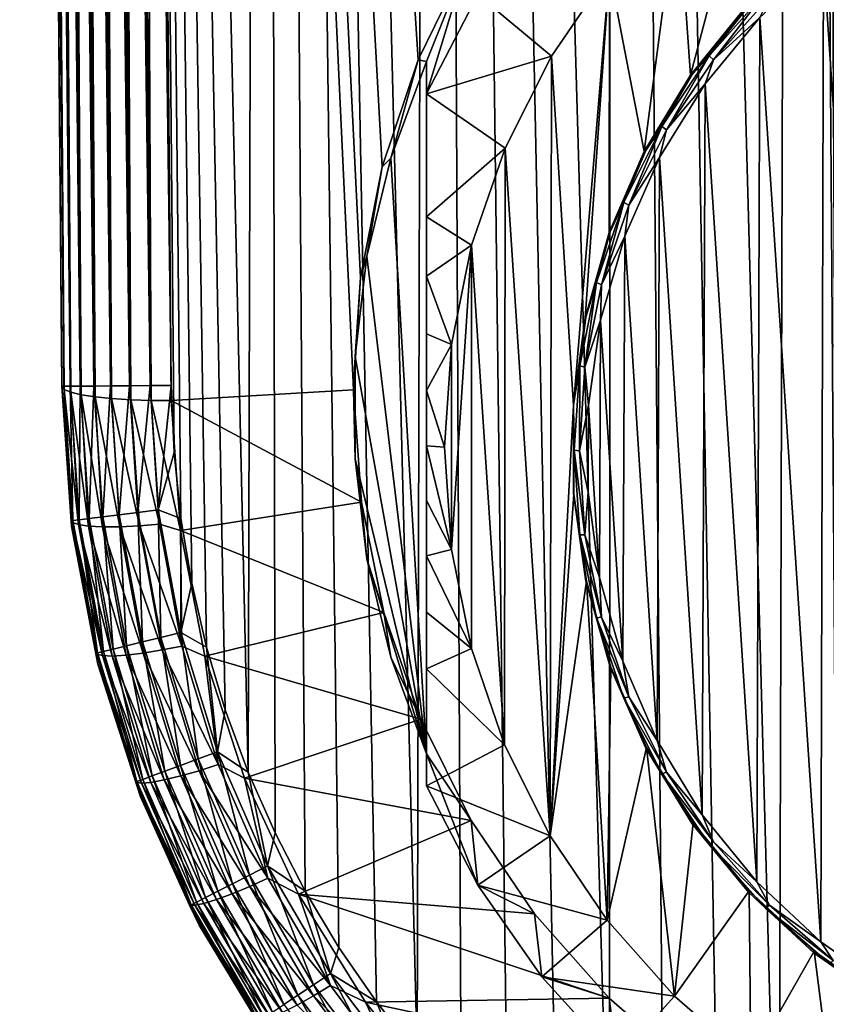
# Model space of a CAD drawing. Header units: metres. Extents: x -106 to 264, y -111 to 81.
# Tile 2 of 256: x -17 to -6, y -104 to -90. Entities that reach past the tile are written whole.
import ezdxf

# ---------------------------------------------------------------- set-up
doc = ezdxf.new("R2010")
doc.units = ezdxf.units.M
doc.layers.add('solid_20422013', color=7, linetype='CONTINUOUS')

msp = doc.modelspace()

# ---------------------------------------------------------------- linework, layer by layer
at = {"layer": 'solid_20422013'}
for points in [[(-15.078767, -28.81238, 19), (-13.443048, -100.431694, 19), (-13.226239, -21.213316, 19)], [(-13.443048, -100.431694, 19), (-13.076013, -101.264343, 19), (-13.226239, -21.213316, 19)], [(-11.124153, -104.298927, 19), (-10.91145, -22.49287, 19), (-13.226239, -21.213316, 19)], [(-11.684764, -103.583908, 19), (-11.124153, -104.298927, 19), (-13.226239, -21.213316, 19)], [(-12.198918, -102.837936, 19), (-11.684764, -103.583908, 19), (-13.226239, -21.213316, 19)], [(-12.660949, -102.067764, 19), (-12.198918, -102.837936, 19), (-13.226239, -21.213316, 19)], [(-13.076013, -101.264343, 19), (-12.660949, -102.067764, 19), (-13.226239, -21.213316, 19)], [(-11.124153, -104.298927, 19), (-10.523601, -104.974899, 19), (-10.91145, -22.49287, 19)], [(-8.487764, -106.754517, 19), (-8.46274, -23.522678, 19), (-10.91145, -22.49287, 19)], [(-9.206572, -106.200699, 19), (-8.487764, -106.754517, 19), (-10.91145, -22.49287, 19)], [(-9.887086, -105.606247, 19), (-9.206572, -106.200699, 19), (-10.91145, -22.49287, 19)], [(-10.523601, -104.974899, 19), (-9.887086, -105.606247, 19), (-10.91145, -22.49287, 19)], [(-8.487764, -106.754517, 19), (-7.738984, -107.261536, 19), (-8.46274, -23.522678, 19)], [(-6.163196, -108.123756, 19), (-5.925037, -24.287661, 19), (-8.46274, -23.522678, 19)], [(-6.967177, -107.716354, 19), (-6.163196, -108.123756, 19), (-8.46274, -23.522678, 19)], [(-7.738984, -107.261536, 19), (-6.967177, -107.716354, 19), (-8.46274, -23.522678, 19)], [(-6.163196, -108.123756, 19), (-5.33102, -108.482857, 19), (-5.925037, -24.287661, 19)], [(-5.599933, -52, 19), (-5.925037, -24.287661, 19), (-5.33102, -108.482857, 19)], [(-15.971179, -95.138771, 17.792635), (-16.549889, -28.825218, 17.792635), (-16.578709, -28.82547, 17.5)], [(-16, -95.139023, 17.5), (-15.971179, -95.138771, 17.792635), (-16.578709, -28.82547, 17.5)], [(-16, -95.139023, -5.381049), (-16, -95.139023, 17.5), (-16.578709, -28.82547, 17.5)], [(-16, -95.139023, -5.381049), (-16.578709, -28.82547, 17.5), (-16.578709, -28.82547, -14.70081)], [(-16, -95.139023, -5.381049), (-16.578709, -28.82547, -14.70081), (-16.553043, -28.863451, -14.972652)], [(-16, -95.139023, -5.381049), (-16.553043, -28.863451, -14.972652), (-15.968777, -95.180878, -5.68079)], [(-15.968777, -95.180878, -5.68079), (-16.553043, -28.863451, -14.972652), (-16.473213, -28.90122, -15.246364)], [(-15.885711, -95.138023, 18.074297), (-16.46442, -28.824472, 18.074297), (-16.549889, -28.825218, 17.792635)], [(-15.971179, -95.138771, 17.792635), (-15.885711, -95.138023, 18.074297), (-16.549889, -28.825218, 17.792635)], [(-15.968777, -95.180878, -5.68079), (-16.473213, -28.90122, -15.246364), (-15.878346, -95.220085, -5.96539)], [(-15.878346, -95.220085, -5.96539), (-16.473213, -28.90122, -15.246364), (-16.334351, -28.93733, -15.511919)], [(-15.746886, -95.13681, 18.333845), (-16.325596, -28.823261, 18.333845), (-16.46442, -28.824472, 18.074297)], [(-15.885711, -95.138023, 18.074297), (-15.746886, -95.13681, 18.333845), (-16.46442, -28.824472, 18.074297)], [(-15.560052, -95.135178, 18.561285), (-16.138762, -28.82163, 18.561285), (-16.325596, -28.823261, 18.333845)], [(-15.746886, -95.13681, 18.333845), (-15.560052, -95.135178, 18.561285), (-16.325596, -28.823261, 18.333845)], [(-15.332401, -95.133194, 18.747858), (-15.911111, -28.819643, 18.747858), (-16.138762, -28.82163, 18.561285)], [(-15.560052, -95.135178, 18.561285), (-15.332401, -95.133194, 18.747858), (-16.138762, -28.82163, 18.561285)], [(-15.0727, -95.130928, 18.886383), (-15.651409, -28.817377, 18.886383), (-15.911111, -28.819643, 18.747858)], [(-15.332401, -95.133194, 18.747858), (-15.0727, -95.130928, 18.886383), (-15.911111, -28.819643, 18.747858)], [(-14.790948, -95.128471, 18.971521), (-15.369658, -28.814919, 18.971521), (-15.651409, -28.817377, 18.886383)], [(-15.0727, -95.130928, 18.886383), (-14.790948, -95.128471, 18.971521), (-15.651409, -28.817377, 18.886383)], [(-15.369658, -28.814919, 18.971521), (-14.500057, -95.125931, 19), (-15.078767, -28.81238, 19)], [(-14.790948, -95.128471, 18.971521), (-14.500057, -95.125931, 19), (-15.369658, -28.814919, 18.971521)], [(-15.078767, -28.81238, 19), (-13.757772, -99.579346, 19), (-13.443048, -100.431694, 19)], [(-15.078767, -28.81238, 19), (-14.015985, -98.716644, 19), (-13.757772, -99.579346, 19)], [(-15.078767, -28.81238, 19), (-14.218328, -97.842155, 19), (-14.015985, -98.716644, 19)], [(-15.078767, -28.81238, 19), (-14.366454, -96.952209, 19), (-14.218328, -97.842155, 19)], [(-15.078767, -28.81238, 19), (-14.460364, -96.046799, 19), (-14.366454, -96.952209, 19)], [(-15.078767, -28.81238, 19), (-14.500057, -95.125931, 19), (-14.460364, -96.046799, 19)], [(-15.733825, -95.255211, -6.224319), (-16.334351, -28.93733, -15.511919), (-16.155174, -28.966976, -15.733983)], [(-15.878346, -95.220085, -5.96539), (-16.334351, -28.93733, -15.511919), (-15.733825, -95.255211, -6.224319)], [(-15.543344, -95.284851, -6.447021), (-16.155174, -28.966976, -15.733983), (-15.930292, -28.991524, -15.922617)], [(-15.733825, -95.255211, -6.224319), (-16.155174, -28.966976, -15.733983), (-15.543344, -95.284851, -6.447021)], [(-15.318688, -95.307861, -6.62473), (-15.930292, -28.991524, -15.922617), (-15.668828, -29.009357, -16.065739)], [(-15.543344, -95.284851, -6.447021), (-15.930292, -28.991524, -15.922617), (-15.318688, -95.307861, -6.62473)], [(-15.318688, -95.307861, -6.62473), (-15.668828, -29.009357, -16.065739), (-15.052556, -95.324738, -6.761345)], [(-15.052556, -95.324738, -6.761345), (-15.668828, -29.009357, -16.065739), (-15.381442, -29.019434, -16.155291)], [(-14.776194, -95.333488, -6.84073), (-15.381442, -29.019434, -16.155291), (-15.078767, -29.021139, -16.186213)], [(-15.052556, -95.324738, -6.761345), (-15.381442, -29.019434, -16.155291), (-14.776194, -95.333488, -6.84073)], [(-11.999838, -95.185768, -6.88738), (-14.500057, -95.334694, -6.86645), (-15.078767, -29.021139, -16.186213)], [(-14.776194, -95.333488, -6.84073), (-15.078767, -29.021139, -16.186213), (-14.500057, -95.334694, -6.86645)], [(-11.903611, -93.644424, -7.104002), (-11.999838, -95.185768, -6.88738), (-15.078767, -29.021139, -16.186213)], [(-11.608157, -92.127396, -7.317206), (-11.903611, -93.644424, -7.104002), (-15.078767, -29.021139, -16.186213)], [(-11.113078, -90.659126, -7.523559), (-11.608157, -92.127396, -7.317206), (-15.078767, -29.021139, -16.186213)], [(-10.430964, -89.264343, -7.719582), (-11.113078, -90.659126, -7.523559), (-15.078767, -29.021139, -16.186213)], [(-5.530979, -52.868835, 19), (-5.599933, -52, 19), (-5.33102, -108.482857, 19)], [(-5.330109, -53.717335, 19), (-5.530979, -52.868835, 19), (-5.33102, -108.482857, 19)], [(-7.378366, -90.87207, -13.552596), (-7.549256, -88.395416, -13.900667), (-6.485257, -87.484932, -14.028627)], [(-6.612862, -89.929199, -13.685108), (-7.378366, -90.87207, -13.552596), (-6.485257, -87.484932, -14.028627)], [(-8.012606, -91.91629, -13.405841), (-8.488319, -89.44474, -13.753195), (-7.549256, -88.395416, -13.900667)], [(-7.378366, -90.87207, -13.552596), (-8.012606, -91.91629, -13.405841), (-7.549256, -88.395416, -13.900667)], [(-4.580781, -88.589493, -14.277323), (-4.609653, -103.452408, -12.188477), (-5.552217, -89.269714, -14.181725)], [(-11, -90.682129, -9.640964), (-11.113078, -90.659126, -7.523559), (-10.430964, -89.264343, -7.719582)], [(-11, -91.124458, -12.788345), (-11, -90.682129, -9.640964), (-10.430964, -89.264343, -7.719582)], [(-10.292573, -89.764145, -12.979525), (-11, -91.124458, -12.788345), (-10.430964, -89.264343, -7.719582)], [(-5.552217, -89.269714, -14.181725), (-5.587808, -102.760544, -12.285711), (-6.426432, -90.07682, -14.068293)], [(-5.552217, -89.269714, -14.181725), (-4.609653, -103.452408, -12.188477), (-5.587808, -102.760544, -12.285711)], [(-8.488319, -89.44474, -13.753195), (-9.284818, -90.608849, -13.58959), (-10.292573, -89.764145, -12.979525)], [(-8.980613, -95.400475, -12.91617), (-9.284818, -90.608849, -13.58959), (-8.488319, -89.44474, -13.753195)], [(-8.819889, -94.204033, -13.084319), (-8.980613, -95.400475, -12.91617), (-8.488319, -89.44474, -13.753195)], [(-8.492468, -93.02697, -13.249745), (-8.819889, -94.204033, -13.084319), (-8.488319, -89.44474, -13.753195)], [(-8.012606, -91.91629, -13.405841), (-8.492468, -93.02697, -13.249745), (-8.488319, -89.44474, -13.753195)], [(-9.284818, -90.608849, -13.58959), (-11, -91.124458, -12.788345), (-10.292573, -89.764145, -12.979525)], [(-6.345014, -89.732544, -14.015695), (-7.118922, -90.60643, -13.892878), (-6.577524, -89.918701, -13.88855)], [(-7.060773, -90.660812, -13.959212), (-7.118922, -90.60643, -13.892878), (-6.345014, -89.732544, -14.015695)], [(-6.293186, -89.794067, -14.081026), (-7.060773, -90.660812, -13.959212), (-6.345014, -89.732544, -14.015695)], [(-6.426432, -90.07682, -14.068293), (-7.060773, -90.660812, -13.959212), (-6.293186, -89.794067, -14.081026)], [(-7.352729, -90.862282, -13.755938), (-7.378366, -90.87207, -13.552596), (-6.612862, -89.929199, -13.685108)], [(-6.577524, -89.918701, -13.88855), (-7.352729, -90.862282, -13.755938), (-6.612862, -89.929199, -13.685108)], [(-7.118922, -90.60643, -13.892878), (-7.352729, -90.862282, -13.755938), (-6.577524, -89.918701, -13.88855)], [(-6.426432, -90.07682, -14.068293), (-7.176179, -90.987465, -13.94031), (-7.060773, -90.660812, -13.959212)], [(-6.426432, -90.07682, -14.068293), (-6.465909, -101.940254, -12.400995), (-7.176179, -90.987465, -13.94031)], [(-6.426432, -90.07682, -14.068293), (-5.587808, -102.760544, -12.285711), (-6.465909, -101.940254, -12.400995)], [(-9.284818, -90.608849, -13.58959), (-9.917257, -91.870483, -13.412278), (-11, -91.124458, -12.788345)], [(-9.284818, -90.608849, -13.58959), (-9.303516, -101.307426, -12.086002), (-9.917257, -91.870483, -13.412278)], [(-8.980613, -95.400475, -12.91617), (-9.303516, -101.307426, -12.086002), (-9.284818, -90.608849, -13.58959)], [(-7.118922, -90.60643, -13.892878), (-7.771024, -91.572868, -13.757053), (-7.352729, -90.862282, -13.755938)], [(-7.707548, -91.619362, -13.824497), (-7.771024, -91.572868, -13.757053), (-7.118922, -90.60643, -13.892878)], [(-7.060773, -90.660812, -13.959212), (-7.707548, -91.619362, -13.824497), (-7.118922, -90.60643, -13.892878)], [(-11.489023, -92.006874, -9.454782), (-11.608157, -92.127396, -7.317206), (-11.113078, -90.659126, -7.523559)], [(-11, -90.682129, -9.640964), (-11.489023, -92.006874, -9.454782), (-11.113078, -90.659126, -7.523559)], [(-11, -90.682129, -9.640964), (-11, -100.180443, -8.306063), (-11.489023, -92.006874, -9.454782)], [(-11, -90.682129, -9.640964), (-11, -100.62278, -11.453444), (-11, -100.180443, -8.306063)], [(-11, -99.017815, -12.007556), (-11, -100.62278, -11.453444), (-11, -90.682129, -9.640964)], [(-11, -92.814285, -12.878506), (-11, -90.682129, -9.640964), (-11, -91.124458, -12.788345)], [(-11, -96.705338, -12.572171), (-11, -90.682129, -9.640964), (-11, -95.953972, -12.692626)], [(-11, -95.194908, -12.784213), (-11, -95.953972, -12.692626), (-11, -90.682129, -9.640964)], [(-11, -97.466438, -12.417842), (-11, -90.682129, -9.640964), (-11, -96.705338, -12.572171)], [(-11, -98.236343, -12.230157), (-11, -90.682129, -9.640964), (-11, -97.466438, -12.417842)], [(-11, -99.017815, -12.007556), (-11, -90.682129, -9.640964), (-11, -98.236343, -12.230157)], [(-11, -93.626099, -12.877317), (-11, -90.682129, -9.640964), (-11, -92.814285, -12.878506)], [(-11, -94.41861, -12.845722), (-11, -90.682129, -9.640964), (-11, -93.626099, -12.877317)], [(-11, -95.194908, -12.784213), (-11, -90.682129, -9.640964), (-11, -94.41861, -12.845722)], [(-7.176179, -90.987465, -13.94031), (-7.707548, -91.619362, -13.824497), (-7.060773, -90.660812, -13.959212)], [(-7.990967, -91.901604, -13.60987), (-8.012606, -91.91629, -13.405841), (-7.378366, -90.87207, -13.552596)], [(-7.352729, -90.862282, -13.755938), (-7.990967, -91.901604, -13.60987), (-7.378366, -90.87207, -13.552596)], [(-7.771024, -91.572868, -13.757053), (-7.990967, -91.901604, -13.60987), (-7.352729, -90.862282, -13.755938)], [(-7.176179, -90.987465, -13.94031), (-7.801808, -91.998909, -13.798161), (-7.707548, -91.619362, -13.824497)], [(-7.176179, -90.987465, -13.94031), (-7.214402, -101.018333, -12.530562), (-7.801808, -91.998909, -13.798161)], [(-7.176179, -90.987465, -13.94031), (-6.465909, -101.940254, -12.400995), (-7.214402, -101.018333, -12.530562)], [(-9.917257, -91.870483, -13.412278), (-11, -92.814285, -12.878506), (-11, -91.124458, -12.788345)], [(-7.771024, -91.572868, -13.757053), (-8.29016, -92.615334, -13.610545), (-7.990967, -91.901604, -13.60987)], [(-8.222444, -92.653305, -13.679186), (-8.29016, -92.615334, -13.610545), (-7.771024, -91.572868, -13.757053)], [(-7.707548, -91.619362, -13.824497), (-8.222444, -92.653305, -13.679186), (-7.771024, -91.572868, -13.757053)], [(-7.801808, -91.998909, -13.798161), (-8.222444, -92.653305, -13.679186), (-7.707548, -91.619362, -13.824497)], [(-9.917257, -91.870483, -13.412278), (-10.379113, -93.201958, -13.225152), (-11, -92.814285, -12.878506)], [(-9.917257, -91.870483, -13.412278), (-9.926353, -100.057045, -12.261732), (-10.379113, -93.201958, -13.225152)], [(-9.917257, -91.870483, -13.412278), (-9.303516, -101.307426, -12.086002), (-9.926353, -100.057045, -12.261732)], [(-8.480349, -93.017311, -13.453069), (-8.492468, -93.02697, -13.249745), (-8.012606, -91.91629, -13.405841)], [(-7.990967, -91.901604, -13.60987), (-8.480349, -93.017311, -13.453069), (-8.012606, -91.91629, -13.405841)], [(-8.29016, -92.615334, -13.610545), (-8.480349, -93.017311, -13.453069), (-7.990967, -91.901604, -13.60987)], [(-7.801808, -91.998909, -13.798161), (-8.278874, -93.079956, -13.64623), (-8.222444, -92.653305, -13.679186)], [(-7.801808, -91.998909, -13.798161), (-7.834548, -99.997322, -12.674056), (-8.278874, -93.079956, -13.64623)], [(-7.801808, -91.998909, -13.798161), (-7.214402, -101.018333, -12.530562), (-7.834548, -99.997322, -12.674056)], [(-11.815039, -93.353882, -9.265473), (-11.903611, -93.644424, -7.104002), (-11.608157, -92.127396, -7.317206)], [(-11.489023, -92.006874, -9.454782), (-11.815039, -93.353882, -9.265473), (-11.608157, -92.127396, -7.317206)], [(-11.489023, -92.006874, -9.454782), (-11, -100.180443, -8.306063), (-11.815039, -93.353882, -9.265473)], [(-8.29016, -92.615334, -13.610545), (-8.667451, -93.715973, -13.455859), (-8.480349, -93.017311, -13.453069)], [(-8.596652, -93.744957, -13.525764), (-8.667451, -93.715973, -13.455859), (-8.29016, -92.615334, -13.610545)], [(-8.222444, -92.653305, -13.679186), (-8.596652, -93.744957, -13.525764), (-8.29016, -92.615334, -13.610545)], [(-8.278874, -93.079956, -13.64623), (-8.596652, -93.744957, -13.525764), (-8.222444, -92.653305, -13.679186)], [(-10.379113, -93.201958, -13.225152), (-11, -93.626099, -12.877317), (-11, -92.814285, -12.878506)], [(-8.811757, -94.188606, -13.288452), (-8.819889, -94.204033, -13.084319), (-8.492468, -93.02697, -13.249745)], [(-8.480349, -93.017311, -13.453069), (-8.811757, -94.188606, -13.288452), (-8.492468, -93.02697, -13.249745)], [(-8.667451, -93.715973, -13.455859), (-8.811757, -94.188606, -13.288452), (-8.480349, -93.017311, -13.453069)], [(-8.278874, -93.079956, -13.64623), (-8.60925, -94.229782, -13.484632), (-8.596652, -93.744957, -13.525764)], [(-8.278874, -93.079956, -13.64623), (-8.303746, -98.911331, -12.826683), (-8.60925, -94.229782, -13.484632)], [(-8.278874, -93.079956, -13.64623), (-7.834548, -99.997322, -12.674056), (-8.303746, -98.911331, -12.826683)], [(-10.379113, -93.201958, -13.225152), (-10.654983, -94.565636, -13.0335), (-11, -93.626099, -12.877317)], [(-10.379113, -93.201958, -13.225152), (-10.654661, -97.379051, -12.6381), (-10.654983, -94.565636, -13.0335)], [(-10.379113, -93.201958, -13.225152), (-10.381801, -98.736282, -12.447353), (-10.654661, -97.379051, -12.6381)], [(-10.379113, -93.201958, -13.225152), (-9.926353, -100.057045, -12.261732), (-10.381801, -98.736282, -12.447353)], [(-11.815039, -93.353882, -9.265473), (-11.978046, -94.730217, -9.072042), (-11.903611, -93.644424, -7.104002)], [(-11.815039, -93.353882, -9.265473), (-11, -100.180443, -8.306063), (-11.978046, -94.730217, -9.072042)], [(-10.654983, -94.565636, -13.0335), (-11, -94.41861, -12.845722), (-11, -93.626099, -12.877317)], [(-11.978046, -94.730217, -9.072042), (-11.999838, -95.185768, -6.88738), (-11.903611, -93.644424, -7.104002)], [(-8.667451, -93.715973, -13.455859), (-8.896438, -94.855972, -13.295644), (-8.811757, -94.188606, -13.288452)], [(-8.82377, -94.875641, -13.366857), (-8.896438, -94.855972, -13.295644), (-8.667451, -93.715973, -13.455859)], [(-8.596652, -93.744957, -13.525764), (-8.82377, -94.875641, -13.366857), (-8.667451, -93.715973, -13.455859)], [(-8.60925, -94.229782, -13.484632), (-8.82377, -94.875641, -13.366857), (-8.596652, -93.744957, -13.525764)], [(-8.979019, -95.393692, -13.11909), (-8.980613, -95.400475, -12.91617), (-8.819889, -94.204033, -13.084319)], [(-8.811757, -94.188606, -13.288452), (-8.979019, -95.393692, -13.11909), (-8.819889, -94.204033, -13.084319)], [(-8.896438, -94.855972, -13.295644), (-8.979019, -95.393692, -13.11909), (-8.811757, -94.188606, -13.288452)], [(-8.60925, -94.229782, -13.484632), (-8.776232, -95.398979, -13.320312), (-8.82377, -94.875641, -13.366857)], [(-8.60925, -94.229782, -13.484632), (-8.623892, -97.760422, -12.988433), (-8.776232, -95.398979, -13.320312)], [(-8.60925, -94.229782, -13.484632), (-8.303746, -98.911331, -12.826683), (-8.623892, -97.760422, -12.988433)], [(-10.654983, -94.565636, -13.0335), (-11, -95.194908, -12.784213), (-11, -94.41861, -12.845722)], [(-10.654983, -94.565636, -13.0335), (-10.75, -95.97406, -12.835559), (-11, -95.194908, -12.784213)], [(-10.654983, -94.565636, -13.0335), (-10.654661, -97.379051, -12.6381), (-10.75, -95.97406, -12.835559)], [(-11.978046, -94.730217, -9.072042), (-11.978046, -96.132347, -8.874985), (-11.999838, -95.185768, -6.88738)], [(-11.978046, -94.730217, -9.072042), (-11, -100.180443, -8.306063), (-11.978046, -96.132347, -8.874985)], [(-8.896438, -94.855972, -13.295644), (-8.973205, -96.015808, -13.132639), (-8.979019, -95.393692, -13.11909)], [(-8.899909, -96.026009, -13.205183), (-8.973205, -96.015808, -13.132639), (-8.896438, -94.855972, -13.295644)], [(-8.82377, -94.875641, -13.366857), (-8.899909, -96.026009, -13.205183), (-8.896438, -94.855972, -13.295644)], [(-8.776232, -95.398979, -13.320312), (-8.899909, -96.026009, -13.205183), (-8.82377, -94.875641, -13.366857)], [(-15.867895, -97.055939, 17.5), (-15.971179, -95.138771, 17.792635), (-16, -95.139023, 17.5)], [(-15.86732, -97.060379, -5.13499), (-15.867895, -97.055939, 17.5), (-16, -95.139023, 17.5)], [(-15.86732, -97.060379, -5.13499), (-16, -95.139023, 17.5), (-16, -95.139023, -5.381049)], [(-16, -95.139023, -5.381049), (-15.968777, -95.180878, -5.68079), (-15.853203, -97.007736, -5.392148)], [(-15.86732, -97.060379, -5.13499), (-16, -95.139023, -5.381049), (-15.853203, -97.007736, -5.392148)], [(-15.848291, -96.98172, 17.792635), (-15.885711, -95.138023, 18.074297), (-15.971179, -95.138771, 17.792635)], [(-15.867895, -97.055939, 17.5), (-15.848291, -96.98172, 17.792635), (-15.971179, -95.138771, 17.792635)], [(-15.968777, -95.180878, -5.68079), (-15.878346, -95.220085, -5.96539), (-15.773545, -97.036865, -5.669991)], [(-15.853203, -97.007736, -5.392148), (-15.968777, -95.180878, -5.68079), (-15.773545, -97.036865, -5.669991)], [(-15.763481, -96.971115, 18.074297), (-15.746886, -95.13681, 18.333845), (-15.885711, -95.138023, 18.074297)], [(-15.848291, -96.98172, 17.792635), (-15.763481, -96.971115, 18.074297), (-15.885711, -95.138023, 18.074297)], [(-15.878346, -95.220085, -5.96539), (-15.733825, -95.255211, -6.224319), (-15.635408, -97.057396, -5.938435)], [(-15.773545, -97.036865, -5.669991), (-15.878346, -95.220085, -5.96539), (-15.635408, -97.057396, -5.938435)], [(-15.763481, -96.971115, 18.074297), (-15.625725, -96.953888, 18.333845), (-15.746886, -95.13681, 18.333845)], [(-15.625725, -96.953888, 18.333845), (-15.560052, -95.135178, 18.561285), (-15.746886, -95.13681, 18.333845)], [(-15.625725, -96.953888, 18.333845), (-15.440328, -96.930695, 18.561285), (-15.560052, -95.135178, 18.561285)], [(-15.440328, -96.930695, 18.561285), (-15.332401, -95.133194, 18.747858), (-15.560052, -95.135178, 18.561285)], [(-15.440328, -96.930695, 18.561285), (-15.214428, -96.902435, 18.747858), (-15.332401, -95.133194, 18.747858)], [(-15.214428, -96.902435, 18.747858), (-15.0727, -95.130928, 18.886383), (-15.332401, -95.133194, 18.747858)], [(-15.214428, -96.902435, 18.747858), (-14.956725, -96.870201, 18.886383), (-15.0727, -95.130928, 18.886383)], [(-14.956725, -96.870201, 18.886383), (-14.790948, -95.128471, 18.971521), (-15.0727, -95.130928, 18.886383)], [(-14.956725, -96.870201, 18.886383), (-14.677142, -96.835236, 18.971521), (-14.790948, -95.128471, 18.971521)], [(-14.677142, -96.835236, 18.971521), (-14.500057, -95.125931, 19), (-14.790948, -95.128471, 18.971521)], [(-14.677142, -96.835236, 18.971521), (-14.460364, -96.046799, 19), (-14.500057, -95.125931, 19)], [(-11.999838, -95.185768, -6.88738), (-11.890987, -96.727478, -6.670706), (-14.500057, -95.334694, -6.86645)], [(-11.978046, -96.132347, -8.874985), (-11.890987, -96.727478, -6.670706), (-11.999838, -95.185768, -6.88738)], [(-11, -95.194908, -12.784213), (-10.75, -95.97406, -12.835559), (-11, -95.953972, -12.692626)], [(-15.733825, -95.255211, -6.224319), (-15.543344, -95.284851, -6.447021), (-15.442026, -97.067169, -6.179295)], [(-15.635408, -97.057396, -5.938435), (-15.733825, -95.255211, -6.224319), (-15.442026, -97.067169, -6.179295)], [(-15.543344, -95.284851, -6.447021), (-15.318688, -95.307861, -6.62473), (-15.203943, -97.065216, -6.376349)], [(-15.442026, -97.067169, -6.179295), (-15.543344, -95.284851, -6.447021), (-15.203943, -97.065216, -6.376349)], [(-15.318688, -95.307861, -6.62473), (-15.052556, -95.324738, -6.761345), (-14.937226, -97.052025, -6.51878)], [(-15.203943, -97.065216, -6.376349), (-15.318688, -95.307861, -6.62473), (-14.937226, -97.052025, -6.51878)], [(-15.052556, -95.324738, -6.761345), (-14.776194, -95.333488, -6.84073), (-14.660047, -97.029358, -6.603026)], [(-14.937226, -97.052025, -6.51878), (-15.052556, -95.324738, -6.761345), (-14.660047, -97.029358, -6.603026)], [(-14.776194, -95.333488, -6.84073), (-14.500057, -95.334694, -6.86645), (-14.371399, -97.119667, -6.615588)], [(-14.660047, -97.029358, -6.603026), (-14.776194, -95.333488, -6.84073), (-14.371399, -97.119667, -6.615588)], [(-11.890987, -96.727478, -6.670706), (-14.371399, -97.119667, -6.615588), (-14.500057, -95.334694, -6.86645)], [(-8.980613, -95.400475, -12.91617), (-8.975692, -96.619141, -12.744898), (-9.303516, -101.307426, -12.086002)], [(-8.979019, -95.393692, -13.11909), (-8.979019, -96.6101, -12.948134), (-8.980613, -95.400475, -12.91617)], [(-8.979019, -96.6101, -12.948134), (-8.975692, -96.619141, -12.744898), (-8.980613, -95.400475, -12.91617)], [(-8.973205, -96.015808, -13.132639), (-8.979019, -96.6101, -12.948134), (-8.979019, -95.393692, -13.11909)], [(-8.776232, -95.398979, -13.320312), (-8.781043, -96.590561, -13.152845), (-8.899909, -96.026009, -13.205183)], [(-8.776232, -95.398979, -13.320312), (-8.623892, -97.760422, -12.988433), (-8.781043, -96.590561, -13.152845)], [(-14.677142, -96.835236, 18.971521), (-14.366454, -96.952209, 19), (-14.460364, -96.046799, 19)], [(-11, -95.953972, -12.692626), (-10.75, -95.97406, -12.835559), (-10.654661, -97.379051, -12.6381)], [(-11, -96.705338, -12.572171), (-11, -95.953972, -12.692626), (-10.654661, -97.379051, -12.6381)], [(-8.973205, -96.015808, -13.132639), (-8.896438, -97.175652, -12.969634), (-8.979019, -96.6101, -12.948134)], [(-8.82377, -97.176376, -13.04351), (-8.896438, -97.175652, -12.969634), (-8.973205, -96.015808, -13.132639)], [(-8.899909, -96.026009, -13.205183), (-8.82377, -97.176376, -13.04351), (-8.973205, -96.015808, -13.132639)], [(-8.781043, -96.590561, -13.152845), (-8.82377, -97.176376, -13.04351), (-8.899909, -96.026009, -13.205183)], [(-11.978046, -96.132347, -8.874985), (-11.815039, -97.50869, -8.681553), (-11.890987, -96.727478, -6.670706)], [(-11.978046, -96.132347, -8.874985), (-11, -100.180443, -8.306063), (-11.815039, -97.50869, -8.681553)], [(-8.781043, -96.590561, -13.152845), (-8.623892, -97.760422, -12.988433), (-8.82377, -97.176376, -13.04351)], [(-11.890987, -96.727478, -6.670706), (-11.583213, -98.243416, -6.457655), (-14.371399, -97.119667, -6.615588)], [(-11.815039, -97.50869, -8.681553), (-11.583213, -98.243416, -6.457655), (-11.890987, -96.727478, -6.670706)], [(-11, -97.466438, -12.417842), (-11, -96.705338, -12.572171), (-10.654661, -97.379051, -12.6381)], [(-8.975692, -96.619141, -12.744898), (-8.804915, -97.814919, -12.576843), (-9.303516, -101.307426, -12.086002)], [(-8.979019, -96.6101, -12.948134), (-8.811757, -97.815178, -12.778771), (-8.975692, -96.619141, -12.744898)], [(-8.896438, -97.175652, -12.969634), (-8.811757, -97.815178, -12.778771), (-8.979019, -96.6101, -12.948134)], [(-8.811757, -97.815178, -12.778771), (-8.804915, -97.814919, -12.576843), (-8.975692, -96.619141, -12.744898)], [(-14.956725, -96.870201, 18.886383), (-14.640725, -98.584465, 18.886383), (-14.677142, -96.835236, 18.971521)], [(-14.677142, -96.835236, 18.971521), (-14.367049, -98.517448, 18.971521), (-14.366454, -96.952209, 19)], [(-14.640725, -98.584465, 18.886383), (-14.367049, -98.517448, 18.971521), (-14.677142, -96.835236, 18.971521)], [(-15.867895, -97.055939, 17.5), (-15.513455, -98.798164, 17.792635), (-15.848291, -96.98172, 17.792635)], [(-15.848291, -96.98172, 17.792635), (-15.513455, -98.798164, 17.792635), (-15.763481, -96.971115, 18.074297)], [(-15.763481, -96.971115, 18.074297), (-15.430436, -98.77784, 18.074297), (-15.625725, -96.953888, 18.333845)], [(-15.513455, -98.798164, 17.792635), (-15.430436, -98.77784, 18.074297), (-15.763481, -96.971115, 18.074297)], [(-15.625725, -96.953888, 18.333845), (-15.29559, -98.74482, 18.333845), (-15.440328, -96.930695, 18.561285)], [(-15.430436, -98.77784, 18.074297), (-15.29559, -98.74482, 18.333845), (-15.625725, -96.953888, 18.333845)], [(-15.440328, -96.930695, 18.561285), (-15.114111, -98.700378, 18.561285), (-15.214428, -96.902435, 18.747858)], [(-15.29559, -98.74482, 18.333845), (-15.114111, -98.700378, 18.561285), (-15.440328, -96.930695, 18.561285)], [(-15.214428, -96.902435, 18.747858), (-14.892984, -98.646233, 18.747858), (-14.956725, -96.870201, 18.886383)], [(-15.114111, -98.700378, 18.561285), (-14.892984, -98.646233, 18.747858), (-15.214428, -96.902435, 18.747858)], [(-14.892984, -98.646233, 18.747858), (-14.640725, -98.584465, 18.886383), (-14.956725, -96.870201, 18.886383)], [(-14.367049, -98.517448, 18.971521), (-14.218328, -97.842155, 19), (-14.366454, -96.952209, 19)], [(-15.867895, -97.055939, 17.5), (-15.506962, -98.943199, 17.5), (-15.513455, -98.798164, 17.792635)], [(-15.86732, -97.060379, -5.13499), (-15.506962, -98.943199, 17.5), (-15.867895, -97.055939, 17.5)], [(-15.86732, -97.060379, -5.13499), (-15.853203, -97.007736, -5.392148), (-15.521767, -98.814789, -5.138184)], [(-15.504991, -98.950943, -4.895761), (-15.506962, -98.943199, 17.5), (-15.86732, -97.060379, -5.13499)], [(-15.504991, -98.950943, -4.895761), (-15.86732, -97.060379, -5.13499), (-15.521767, -98.814789, -5.138184)], [(-15.853203, -97.007736, -5.392148), (-15.773545, -97.036865, -5.669991), (-15.443747, -98.834991, -5.417281)], [(-15.521767, -98.814789, -5.138184), (-15.853203, -97.007736, -5.392148), (-15.443747, -98.834991, -5.417281)], [(-15.773545, -97.036865, -5.669991), (-15.635408, -97.057396, -5.938435), (-15.308449, -98.840034, -5.687901)], [(-15.443747, -98.834991, -5.417281), (-15.773545, -97.036865, -5.669991), (-15.308449, -98.840034, -5.687901)], [(-15.635408, -97.057396, -5.938435), (-15.442026, -97.067169, -6.179295), (-15.119042, -98.82814, -5.931807)], [(-15.308449, -98.840034, -5.687901), (-15.635408, -97.057396, -5.938435), (-15.119042, -98.82814, -5.931807)], [(-15.442026, -97.067169, -6.179295), (-15.203943, -97.065216, -6.376349), (-14.885855, -98.799507, -6.13261)], [(-15.119042, -98.82814, -5.931807), (-15.442026, -97.067169, -6.179295), (-14.885855, -98.799507, -6.13261)], [(-15.203943, -97.065216, -6.376349), (-14.937226, -97.052025, -6.51878), (-14.62462, -98.756432, -6.279242)], [(-14.885855, -98.799507, -6.13261), (-15.203943, -97.065216, -6.376349), (-14.62462, -98.756432, -6.279242)], [(-14.937226, -97.052025, -6.51878), (-14.660047, -97.029358, -6.603026), (-14.353139, -98.702698, -6.367854)], [(-14.62462, -98.756432, -6.279242), (-14.937226, -97.052025, -6.51878), (-14.353139, -98.702698, -6.367854)], [(-14.353139, -98.702698, -6.367854), (-14.660047, -97.029358, -6.603026), (-14.371399, -97.119667, -6.615588)], [(-11.583213, -98.243416, -6.457655), (-14.03759, -98.8433, -6.373348), (-14.371399, -97.119667, -6.615588)], [(-14.353139, -98.702698, -6.367854), (-14.371399, -97.119667, -6.615588), (-14.03759, -98.8433, -6.373348)], [(-8.896438, -97.175652, -12.969634), (-8.667451, -98.315643, -12.809419), (-8.811757, -97.815178, -12.778771)], [(-8.596652, -98.307053, -12.884603), (-8.667451, -98.315643, -12.809419), (-8.896438, -97.175652, -12.969634)], [(-8.82377, -97.176376, -13.04351), (-8.596652, -98.307053, -12.884603), (-8.896438, -97.175652, -12.969634)], [(-8.623892, -97.760422, -12.988433), (-8.596652, -98.307053, -12.884603), (-8.82377, -97.176376, -13.04351)], [(-11, -97.466438, -12.417842), (-10.654661, -97.379051, -12.6381), (-10.381801, -98.736282, -12.447353)], [(-11.815039, -97.50869, -8.681553), (-11.489023, -98.855698, -8.492244), (-11.583213, -98.243416, -6.457655)], [(-11.815039, -97.50869, -8.681553), (-11, -100.180443, -8.306063), (-11.489023, -98.855698, -8.492244)], [(-11, -98.236343, -12.230157), (-11, -97.466438, -12.417842), (-10.381801, -98.736282, -12.447353)], [(-8.804915, -97.814919, -12.576843), (-8.520451, -102.462761, -11.923631), (-9.303516, -101.307426, -12.086002)], [(-8.811757, -97.815178, -12.778771), (-8.480349, -98.986481, -12.614156), (-8.804915, -97.814919, -12.576843)], [(-8.667451, -98.315643, -12.809419), (-8.480349, -98.986481, -12.614156), (-8.811757, -97.815178, -12.778771)], [(-8.804915, -97.814919, -12.576843), (-8.467031, -98.990875, -12.411572), (-8.520451, -102.462761, -11.923631)], [(-8.480349, -98.986481, -12.614156), (-8.467031, -98.990875, -12.411572), (-8.804915, -97.814919, -12.576843)], [(-8.623892, -97.760422, -12.988433), (-8.303746, -98.911331, -12.826683), (-8.596652, -98.307053, -12.884603)], [(-14.367049, -98.517448, 18.971521), (-14.015985, -98.716644, 19), (-14.218328, -97.842155, 19)], [(-11.583213, -98.243416, -6.457655), (-11.0756, -99.708084, -6.25181), (-14.03759, -98.8433, -6.373348)], [(-11.489023, -98.855698, -8.492244), (-11.0756, -99.708084, -6.25181), (-11.583213, -98.243416, -6.457655)], [(-11, -99.017815, -12.007556), (-11, -98.236343, -12.230157), (-10.381801, -98.736282, -12.447353)], [(-8.596652, -98.307053, -12.884603), (-8.222444, -99.398712, -12.731181), (-8.667451, -98.315643, -12.809419)], [(-8.667451, -98.315643, -12.809419), (-8.29016, -99.41629, -12.654733), (-8.480349, -98.986481, -12.614156)], [(-8.222444, -99.398712, -12.731181), (-8.29016, -99.41629, -12.654733), (-8.667451, -98.315643, -12.809419)], [(-8.303746, -98.911331, -12.826683), (-8.222444, -99.398712, -12.731181), (-8.596652, -98.307053, -12.884603)], [(-14.892984, -98.646233, 18.747858), (-14.372367, -100.341255, 18.747858), (-14.640725, -98.584465, 18.886383)], [(-14.640725, -98.584465, 18.886383), (-14.128926, -100.250771, 18.886383), (-14.367049, -98.517448, 18.971521)], [(-14.372367, -100.341255, 18.747858), (-14.128926, -100.250771, 18.886383), (-14.640725, -98.584465, 18.886383)], [(-14.367049, -98.517448, 18.971521), (-13.864817, -100.152611, 18.971521), (-14.015985, -98.716644, 19)], [(-14.128926, -100.250771, 18.886383), (-13.864817, -100.152611, 18.971521), (-14.367049, -98.517448, 18.971521)], [(-15.430436, -98.77784, 18.074297), (-14.891031, -100.534027, 18.074297), (-15.29559, -98.74482, 18.333845)], [(-15.29559, -98.74482, 18.333845), (-14.7609, -100.485664, 18.333845), (-15.114111, -98.700378, 18.561285)], [(-14.891031, -100.534027, 18.074297), (-14.7609, -100.485664, 18.333845), (-15.29559, -98.74482, 18.333845)], [(-15.114111, -98.700378, 18.561285), (-14.585763, -100.42057, 18.561285), (-14.892984, -98.646233, 18.747858)], [(-14.7609, -100.485664, 18.333845), (-14.585763, -100.42057, 18.561285), (-15.114111, -98.700378, 18.561285)], [(-14.585763, -100.42057, 18.561285), (-14.372367, -100.341255, 18.747858), (-14.892984, -98.646233, 18.747858)], [(-14.885855, -98.799507, -6.13261), (-14.62462, -98.756432, -6.279242), (-14.117835, -100.413635, -6.046337)], [(-14.62462, -98.756432, -6.279242), (-14.353139, -98.702698, -6.367854), (-13.855604, -100.329659, -6.139199)], [(-14.117835, -100.413635, -6.046337), (-14.62462, -98.756432, -6.279242), (-13.855604, -100.329659, -6.139199)], [(-13.855604, -100.329659, -6.139199), (-14.353139, -98.702698, -6.367854), (-14.03759, -98.8433, -6.373348)], [(-13.864817, -100.152611, 18.971521), (-13.757772, -99.579346, 19), (-14.015985, -98.716644, 19)], [(-11, -99.017815, -12.007556), (-10.381801, -98.736282, -12.447353), (-9.926353, -100.057045, -12.261732)], [(-15.521767, -98.814789, -5.138184), (-15.443747, -98.834991, -5.417281), (-14.909052, -100.583458, -5.17155)], [(-14.984414, -100.571945, -4.891231), (-15.521767, -98.814789, -5.138184), (-14.909052, -100.583458, -5.17155)], [(-15.504991, -98.950943, -4.895761), (-15.521767, -98.814789, -5.138184), (-14.984414, -100.571945, -4.891231)], [(-15.513455, -98.798164, 17.792635), (-14.971148, -100.563805, 17.792635), (-15.430436, -98.77784, 18.074297)], [(-15.506962, -98.943199, 17.5), (-14.971148, -100.563805, 17.792635), (-15.513455, -98.798164, 17.792635)], [(-15.443747, -98.834991, -5.417281), (-15.308449, -98.840034, -5.687901), (-14.778364, -100.573433, -5.444288)], [(-14.909052, -100.583458, -5.17155), (-15.443747, -98.834991, -5.417281), (-14.778364, -100.573433, -5.444288)], [(-14.971148, -100.563805, 17.792635), (-14.891031, -100.534027, 18.074297), (-15.430436, -98.77784, 18.074297)], [(-15.308449, -98.840034, -5.687901), (-15.119042, -98.82814, -5.931807), (-14.595411, -100.540428, -5.69116)], [(-14.778364, -100.573433, -5.444288), (-15.308449, -98.840034, -5.687901), (-14.595411, -100.540428, -5.69116)], [(-15.119042, -98.82814, -5.931807), (-14.885855, -98.799507, -6.13261), (-14.370169, -100.485817, -5.895615)], [(-14.595411, -100.540428, -5.69116), (-15.119042, -98.82814, -5.931807), (-14.370169, -100.485817, -5.895615)], [(-14.370169, -100.485817, -5.895615), (-14.885855, -98.799507, -6.13261), (-14.117835, -100.413635, -6.046337)], [(-11.0756, -99.708084, -6.25181), (-13.492746, -100.516785, -6.138155), (-14.03759, -98.8433, -6.373348)], [(-13.855604, -100.329659, -6.139199), (-14.03759, -98.8433, -6.373348), (-13.492746, -100.516785, -6.138155)], [(-11.489023, -98.855698, -8.492244), (-11, -100.180443, -8.306063), (-11.0756, -99.708084, -6.25181)], [(-15.506962, -98.943199, 17.5), (-14.922405, -100.773582, 17.5), (-14.971148, -100.563805, 17.792635)], [(-15.504991, -98.950943, -4.895761), (-14.922405, -100.773582, 17.5), (-15.506962, -98.943199, 17.5)], [(-14.918827, -100.782822, -4.662057), (-14.922405, -100.773582, 17.5), (-15.504991, -98.950943, -4.895761)], [(-14.918827, -100.782822, -4.662057), (-15.504991, -98.950943, -4.895761), (-14.984414, -100.571945, -4.891231)], [(-11, -99.017815, -12.007556), (-9.926353, -100.057045, -12.261732), (-11, -100.62278, -11.453444)], [(-8.467031, -98.990875, -12.411572), (-7.979122, -100.096489, -12.256189), (-8.520451, -102.462761, -11.923631)], [(-8.480349, -98.986481, -12.614156), (-7.990967, -100.10218, -12.457354), (-8.467031, -98.990875, -12.411572)], [(-8.29016, -99.41629, -12.654733), (-7.990967, -100.10218, -12.457354), (-8.480349, -98.986481, -12.614156)], [(-7.990967, -100.10218, -12.457354), (-7.979122, -100.096489, -12.256189), (-8.467031, -98.990875, -12.411572)], [(-8.303746, -98.911331, -12.826683), (-7.834548, -99.997322, -12.674056), (-8.222444, -99.398712, -12.731181)], [(-8.222444, -99.398712, -12.731181), (-7.707548, -100.432655, -12.58587), (-8.29016, -99.41629, -12.654733)], [(-8.29016, -99.41629, -12.654733), (-7.771024, -100.458748, -12.508224), (-7.990967, -100.10218, -12.457354)], [(-7.707548, -100.432655, -12.58587), (-7.771024, -100.458748, -12.508224), (-8.29016, -99.41629, -12.654733)], [(-7.834548, -99.997322, -12.674056), (-7.707548, -100.432655, -12.58587), (-8.222444, -99.398712, -12.731181)], [(-13.864817, -100.152611, 18.971521), (-13.443048, -100.431694, 19), (-13.757772, -99.579346, 19)], [(-11.0756, -99.708084, -6.25181), (-10.383502, -101.095596, -6.056808), (-13.492746, -100.516785, -6.138155)], [(-11, -100.180443, -8.306063), (-10.383502, -101.095596, -6.056808), (-11.0756, -99.708084, -6.25181)], [(-9.926353, -100.057045, -12.261732), (-9.303516, -101.307426, -12.086002), (-11, -100.62278, -11.453444)], [(-7.979122, -100.096489, -12.256189), (-7.596212, -103.506561, -11.776935), (-8.520451, -102.462761, -11.923631)], [(-7.990967, -100.10218, -12.457354), (-7.352729, -101.14151, -12.311287), (-7.979122, -100.096489, -12.256189)], [(-7.771024, -100.458748, -12.508224), (-7.352729, -101.14151, -12.311287), (-7.990967, -100.10218, -12.457354)], [(-7.979122, -100.096489, -12.256189), (-7.339274, -101.13092, -12.110809), (-7.596212, -103.506561, -11.776935)], [(-7.352729, -101.14151, -12.311287), (-7.339274, -101.13092, -12.110809), (-7.979122, -100.096489, -12.256189)], [(-7.834548, -99.997322, -12.674056), (-7.214402, -101.018333, -12.530562), (-7.707548, -100.432655, -12.58587)], [(-14.128926, -100.250771, 18.886383), (-13.428173, -101.846855, 18.886383), (-13.864817, -100.152611, 18.971521)], [(-13.864817, -100.152611, 18.971521), (-13.177162, -101.718857, 18.971521), (-13.443048, -100.431694, 19)], [(-13.428173, -101.846855, 18.886383), (-13.177162, -101.718857, 18.971521), (-13.864817, -100.152611, 18.971521)], [(-11, -100.180443, -8.306063), (-10.292573, -101.983093, -11.262263), (-10.383502, -101.095596, -6.056808)], [(-11, -100.180443, -8.306063), (-11, -100.62278, -11.453444), (-10.292573, -101.983093, -11.262263)], [(-14.585763, -100.42057, 18.561285), (-13.862351, -102.068253, 18.561285), (-14.372367, -100.341255, 18.747858)], [(-14.372367, -100.341255, 18.747858), (-13.659539, -101.964836, 18.747858), (-14.128926, -100.250771, 18.886383)], [(-13.862351, -102.068253, 18.561285), (-13.659539, -101.964836, 18.747858), (-14.372367, -100.341255, 18.747858)], [(-13.659539, -101.964836, 18.747858), (-13.428173, -101.846855, 18.886383), (-14.128926, -100.250771, 18.886383)], [(-14.117835, -100.413635, -6.046337), (-13.855604, -100.329659, -6.139199), (-13.173786, -101.889465, -5.919982)], [(-13.173786, -101.889465, -5.919982), (-13.855604, -100.329659, -6.139199), (-13.492746, -100.516785, -6.138155)], [(-14.891031, -100.534027, 18.074297), (-14.152479, -102.216202, 18.074297), (-14.7609, -100.485664, 18.333845)], [(-14.7609, -100.485664, 18.333845), (-14.028802, -102.153137, 18.333845), (-14.585763, -100.42057, 18.561285)], [(-14.152479, -102.216202, 18.074297), (-14.028802, -102.153137, 18.333845), (-14.7609, -100.485664, 18.333845)], [(-14.595411, -100.540428, -5.69116), (-14.370169, -100.485817, -5.895615), (-13.663424, -102.102654, -5.668385)], [(-14.028802, -102.153137, 18.333845), (-13.862351, -102.068253, 18.561285), (-14.585763, -100.42057, 18.561285)], [(-14.370169, -100.485817, -5.895615), (-14.117835, -100.413635, -6.046337), (-13.423314, -102.002502, -5.823036)], [(-13.663424, -102.102654, -5.668385), (-14.370169, -100.485817, -5.895615), (-13.423314, -102.002502, -5.823036)], [(-13.423314, -102.002502, -5.823036), (-14.117835, -100.413635, -6.046337), (-13.173786, -101.889465, -5.919982)], [(-10.383502, -101.095596, -6.056808), (-12.754524, -102.106529, -5.914731), (-13.492746, -100.516785, -6.138155)], [(-13.173786, -101.889465, -5.919982), (-13.492746, -100.516785, -6.138155), (-12.754524, -102.106529, -5.914731)], [(-13.177162, -101.718857, 18.971521), (-13.076013, -101.264343, 19), (-13.443048, -100.431694, 19)], [(-7.707548, -100.432655, -12.58587), (-7.060773, -101.391205, -12.451155), (-7.771024, -100.458748, -12.508224)], [(-7.771024, -100.458748, -12.508224), (-7.118922, -101.425194, -12.3724), (-7.352729, -101.14151, -12.311287)], [(-7.060773, -101.391205, -12.451155), (-7.118922, -101.425194, -12.3724), (-7.771024, -100.458748, -12.508224)], [(-7.214402, -101.018333, -12.530562), (-7.060773, -101.391205, -12.451155), (-7.707548, -100.432655, -12.58587)], [(-14.984414, -100.571945, -4.891231), (-14.909052, -100.583458, -5.17155), (-14.176202, -102.260002, -4.935927)], [(-14.247913, -102.256844, -4.654434), (-14.984414, -100.571945, -4.891231), (-14.176202, -102.260002, -4.935927)], [(-14.918827, -100.782822, -4.662057), (-14.984414, -100.571945, -4.891231), (-14.247913, -102.256844, -4.654434)], [(-14.971148, -100.563805, 17.792635), (-14.228622, -102.255028, 17.792635), (-14.891031, -100.534027, 18.074297)], [(-14.922405, -100.773582, 17.5), (-14.228622, -102.255028, 17.792635), (-14.971148, -100.563805, 17.792635)], [(-14.909052, -100.583458, -5.17155), (-14.778364, -100.573433, -5.444288), (-14.051846, -102.235497, -5.210701)], [(-14.176202, -102.260002, -4.935927), (-14.909052, -100.583458, -5.17155), (-14.051846, -102.235497, -5.210701)], [(-14.228622, -102.255028, 17.792635), (-14.152479, -102.216202, 18.074297), (-14.891031, -100.534027, 18.074297)], [(-14.778364, -100.573433, -5.444288), (-14.595411, -100.540428, -5.69116), (-13.877755, -102.18222, -5.460421)], [(-14.051846, -102.235497, -5.210701), (-14.778364, -100.573433, -5.444288), (-13.877755, -102.18222, -5.460421)], [(-13.877755, -102.18222, -5.460421), (-14.595411, -100.540428, -5.69116), (-13.663424, -102.102654, -5.668385)], [(-9.303516, -101.307426, -12.086002), (-10.292573, -101.983093, -11.262263), (-11, -100.62278, -11.453444)], [(-14.922405, -100.773582, 17.5), (-14.122654, -102.520706, 17.5), (-14.228622, -102.255028, 17.792635)], [(-14.918827, -100.782822, -4.662057), (-14.122654, -102.520706, 17.5), (-14.922405, -100.773582, 17.5)], [(-14.116382, -102.532471, -4.439706), (-14.122654, -102.520706, 17.5), (-14.918827, -100.782822, -4.662057)], [(-14.116382, -102.532471, -4.439706), (-14.918827, -100.782822, -4.662057), (-14.247913, -102.256844, -4.654434)], [(-7.214402, -101.018333, -12.530562), (-6.465909, -101.940254, -12.400995), (-7.060773, -101.391205, -12.451155)], [(-10.383502, -101.095596, -6.056808), (-9.517209, -102.376099, -5.876845), (-12.754524, -102.106529, -5.914731)], [(-10.292573, -101.983093, -11.262263), (-9.517209, -102.376099, -5.876845), (-10.383502, -101.095596, -6.056808)], [(-7.339274, -101.13092, -12.110809), (-6.572487, -102.062263, -11.979918), (-7.596212, -103.506561, -11.776935)], [(-7.352729, -101.14151, -12.311287), (-6.577524, -102.085091, -12.178675), (-7.339274, -101.13092, -12.110809)], [(-7.118922, -101.425194, -12.3724), (-6.577524, -102.085091, -12.178675), (-7.352729, -101.14151, -12.311287)], [(-6.577524, -102.085091, -12.178675), (-6.572487, -102.062263, -11.979918), (-7.339274, -101.13092, -12.110809)], [(-13.177162, -101.718857, 18.971521), (-12.660949, -102.067764, 19), (-13.076013, -101.264343, 19)], [(-9.303516, -101.307426, -12.086002), (-8.520451, -102.462761, -11.923631), (-10.292573, -101.983093, -11.262263)], [(-7.060773, -101.391205, -12.451155), (-6.293186, -102.25795, -12.329341), (-7.118922, -101.425194, -12.3724)], [(-7.118922, -101.425194, -12.3724), (-6.345014, -102.29908, -12.249583), (-6.577524, -102.085091, -12.178675)], [(-6.293186, -102.25795, -12.329341), (-6.345014, -102.29908, -12.249583), (-7.118922, -101.425194, -12.3724)], [(-6.465909, -101.940254, -12.400995), (-6.293186, -102.25795, -12.329341), (-7.060773, -101.391205, -12.451155)], [(-13.428173, -101.846855, 18.886383), (-12.547835, -103.351364, 18.886383), (-13.177162, -101.718857, 18.971521)], [(-13.177162, -101.718857, 18.971521), (-12.313281, -103.195236, 18.971521), (-12.660949, -102.067764, 19)], [(-12.547835, -103.351364, 18.886383), (-12.313281, -103.195236, 18.971521), (-13.177162, -101.718857, 18.971521)], [(-13.659539, -101.964836, 18.747858), (-12.764033, -103.495262, 18.747858), (-13.428173, -101.846855, 18.886383)], [(-12.764033, -103.495262, 18.747858), (-12.547835, -103.351364, 18.886383), (-13.428173, -101.846855, 18.886383)], [(-13.862351, -102.068253, 18.561285), (-12.95355, -103.621407, 18.561285), (-13.659539, -101.964836, 18.747858)], [(-13.663424, -102.102654, -5.668385), (-13.423314, -102.002502, -5.823036), (-12.549619, -103.502495, -5.612226)], [(-12.95355, -103.621407, 18.561285), (-12.764033, -103.495262, 18.747858), (-13.659539, -101.964836, 18.747858)], [(-13.423314, -102.002502, -5.823036), (-13.173786, -101.889465, -5.919982), (-12.316113, -103.361946, -5.713038)], [(-12.549619, -103.502495, -5.612226), (-13.423314, -102.002502, -5.823036), (-12.316113, -103.361946, -5.713038)], [(-12.316113, -103.361946, -5.713038), (-13.173786, -101.889465, -5.919982), (-12.754524, -102.106529, -5.914731)], [(-10.292573, -101.983093, -11.262263), (-9.414499, -103.242119, -11.08532), (-9.517209, -102.376099, -5.876845)], [(-8.520451, -102.462761, -11.923631), (-9.414499, -103.242119, -11.08532), (-10.292573, -101.983093, -11.262263)], [(-6.465909, -101.940254, -12.400995), (-5.587808, -102.760544, -12.285711), (-6.293186, -102.25795, -12.329341)], [(-14.028802, -102.153137, 18.333845), (-13.109088, -103.724937, 18.333845), (-13.862351, -102.068253, 18.561285)], [(-13.877755, -102.18222, -5.460421), (-13.663424, -102.102654, -5.668385), (-12.774311, -103.629112, -5.453855)], [(-13.109088, -103.724937, 18.333845), (-12.95355, -103.621407, 18.561285), (-13.862351, -102.068253, 18.561285)], [(-12.774311, -103.629112, -5.453855), (-13.663424, -102.102654, -5.668385), (-12.549619, -103.502495, -5.612226)], [(-8.491009, -103.535995, -5.713833), (-11.832548, -103.588257, -5.706488), (-12.754524, -102.106529, -5.914731)], [(-12.316113, -103.361946, -5.713038), (-12.754524, -102.106529, -5.914731), (-11.832548, -103.588257, -5.706488)], [(-9.517209, -102.376099, -5.876845), (-8.491009, -103.535995, -5.713833), (-12.754524, -102.106529, -5.914731)], [(-12.313281, -103.195236, 18.971521), (-12.198918, -102.837936, 19), (-12.660949, -102.067764, 19)], [(-6.572487, -102.062263, -11.979918), (-6.546931, -104.416924, -11.648992), (-7.596212, -103.506561, -11.776935)], [(-6.577524, -102.085091, -12.178675), (-5.679791, -102.915352, -12.061989), (-6.572487, -102.062263, -11.979918)], [(-6.345014, -102.29908, -12.249583), (-5.679791, -102.915352, -12.061989), (-6.577524, -102.085091, -12.178675)], [(-6.572487, -102.062263, -11.979918), (-5.678403, -102.887711, -11.863908), (-6.546931, -104.416924, -11.648992)], [(-5.679791, -102.915352, -12.061989), (-5.678403, -102.887711, -11.863908), (-6.572487, -102.062263, -11.979918)], [(-14.247913, -102.256844, -4.654434), (-14.176202, -102.260002, -4.935927), (-13.254164, -103.842987, -4.713453)], [(-13.321271, -103.847733, -4.43085), (-14.247913, -102.256844, -4.654434), (-13.254164, -103.842987, -4.713453)], [(-14.116382, -102.532471, -4.439706), (-14.247913, -102.256844, -4.654434), (-13.321271, -103.847733, -4.43085)], [(-14.228622, -102.255028, 17.792635), (-13.295809, -103.84922, 17.792635), (-14.152479, -102.216202, 18.074297)], [(-14.122654, -102.520706, 17.5), (-13.295809, -103.84922, 17.792635), (-14.228622, -102.255028, 17.792635)], [(-14.176202, -102.260002, -4.935927), (-14.051846, -102.235497, -5.210701), (-13.137793, -103.804771, -4.990153)], [(-13.254164, -103.842987, -4.713453), (-14.176202, -102.260002, -4.935927), (-13.137793, -103.804771, -4.990153)], [(-14.152479, -102.216202, 18.074297), (-13.224657, -103.801857, 18.074297), (-14.028802, -102.153137, 18.333845)], [(-13.295809, -103.84922, 17.792635), (-13.224657, -103.801857, 18.074297), (-14.152479, -102.216202, 18.074297)], [(-14.051846, -102.235497, -5.210701), (-13.877755, -102.18222, -5.460421), (-12.97488, -103.732307, -5.242571)], [(-13.137793, -103.804771, -4.990153), (-14.051846, -102.235497, -5.210701), (-12.97488, -103.732307, -5.242571)], [(-13.224657, -103.801857, 18.074297), (-13.109088, -103.724937, 18.333845), (-14.028802, -102.153137, 18.333845)], [(-12.97488, -103.732307, -5.242571), (-13.877755, -102.18222, -5.460421), (-12.774311, -103.629112, -5.453855)], [(-6.293186, -102.25795, -12.329341), (-5.417922, -103.018066, -12.222514), (-6.345014, -102.29908, -12.249583)], [(-5.587808, -102.760544, -12.285711), (-5.417922, -103.018066, -12.222514), (-6.293186, -102.25795, -12.329341)], [(-9.414499, -103.242119, -11.08532), (-8.491009, -103.535995, -5.713833), (-9.517209, -102.376099, -5.876845)], [(-6.345014, -102.29908, -12.249583), (-5.462541, -103.065453, -12.141876), (-5.679791, -102.915352, -12.061989)], [(-5.417922, -103.018066, -12.222514), (-5.462541, -103.065453, -12.141876), (-6.345014, -102.29908, -12.249583)], [(-14.122654, -102.520706, 17.5), (-13.119242, -104.159355, 17.5), (-13.295809, -103.84922, 17.792635)], [(-14.116382, -102.532471, -4.439706), (-13.119242, -104.159355, 17.5), (-14.122654, -102.520706, 17.5)], [(-13.107862, -104.175636, -4.229908), (-13.119242, -104.159355, 17.5), (-14.116382, -102.532471, -4.439706)], [(-13.107862, -104.175636, -4.229908), (-14.116382, -102.532471, -4.439706), (-13.321271, -103.847733, -4.43085)], [(-8.520451, -102.462761, -11.923631), (-7.596212, -103.506561, -11.776935), (-9.414499, -103.242119, -11.08532)], [(-5.587808, -102.760544, -12.285711), (-4.609653, -103.452408, -12.188477), (-5.417922, -103.018066, -12.222514)], [(-12.313281, -103.195236, 18.971521), (-11.684764, -103.583908, 19), (-12.198918, -102.837936, 19)], [(-5.678403, -102.887711, -11.863908), (-5.38854, -105.185425, -11.540986), (-6.546931, -104.416924, -11.648992)], [(-5.679791, -102.915352, -12.061989), (-4.684889, -103.583397, -11.766136), (-5.678403, -102.887711, -11.863908)], [(-5.679791, -102.915352, -12.061989), (-4.676256, -103.616829, -11.963403), (-4.684889, -103.583397, -11.766136)], [(-5.462541, -103.065453, -12.141876), (-4.676256, -103.616829, -11.963403), (-5.679791, -102.915352, -12.061989)], [(-5.678403, -102.887711, -11.863908), (-4.684889, -103.583397, -11.766136), (-5.38854, -105.185425, -11.540986)], [(-12.547835, -103.351364, 18.886383), (-11.499689, -104.744171, 18.886383), (-12.313281, -103.195236, 18.971521)], [(-12.313281, -103.195236, 18.971521), (-11.284727, -104.562012, 18.971521), (-11.684764, -103.583908, 19)], [(-11.499689, -104.744171, 18.886383), (-11.284727, -104.562012, 18.971521), (-12.313281, -103.195236, 18.971521)], [(-12.764033, -103.495262, 18.747858), (-11.697827, -104.912071, 18.747858), (-12.547835, -103.351364, 18.886383)], [(-11.697827, -104.912071, 18.747858), (-11.499689, -104.744171, 18.886383), (-12.547835, -103.351364, 18.886383)], [(-9.414499, -103.242119, -11.08532), (-8.380338, -104.378975, -10.925545), (-8.491009, -103.535995, -5.713833)], [(-7.596212, -103.506561, -11.776935), (-8.380338, -104.378975, -10.925545), (-9.414499, -103.242119, -11.08532)], [(-12.549619, -103.502495, -5.612226), (-12.316113, -103.361946, -5.713038), (-11.293312, -104.727242, -5.521158)], [(-11.293312, -104.727242, -5.521158), (-12.316113, -103.361946, -5.713038), (-11.832548, -103.588257, -5.706488)], [(-12.95355, -103.621407, 18.561285), (-11.871513, -105.05925, 18.561285), (-12.764033, -103.495262, 18.747858)], [(-12.774311, -103.629112, -5.453855), (-12.549619, -103.502495, -5.612226), (-11.507653, -104.893372, -5.416751)], [(-11.871513, -105.05925, 18.561285), (-11.697827, -104.912071, 18.747858), (-12.764033, -103.495262, 18.747858)], [(-11.507653, -104.893372, -5.416751), (-12.549619, -103.502495, -5.612226), (-11.293312, -104.727242, -5.521158)], [(-8.491009, -103.535995, -5.713833), (-7.314386, -104.557663, -5.570247), (-11.832548, -103.588257, -5.706488)], [(-7.314386, -104.557663, -5.570247), (-10.745038, -104.945183, -5.515784), (-11.832548, -103.588257, -5.706488)], [(-11.293312, -104.727242, -5.521158), (-11.832548, -103.588257, -5.706488), (-10.745038, -104.945183, -5.515784)], [(-11.284727, -104.562012, 18.971521), (-11.124153, -104.298927, 19), (-11.684764, -103.583908, 19)], [(-8.380338, -104.378975, -10.925545), (-7.314386, -104.557663, -5.570247), (-8.491009, -103.535995, -5.713833)], [(-7.596212, -103.506561, -11.776935), (-6.546931, -104.416924, -11.648992), (-8.380338, -104.378975, -10.925545)]]:
    msp.add_3dface(points, dxfattribs=at)

doc.saveas('drawing.dxf')
